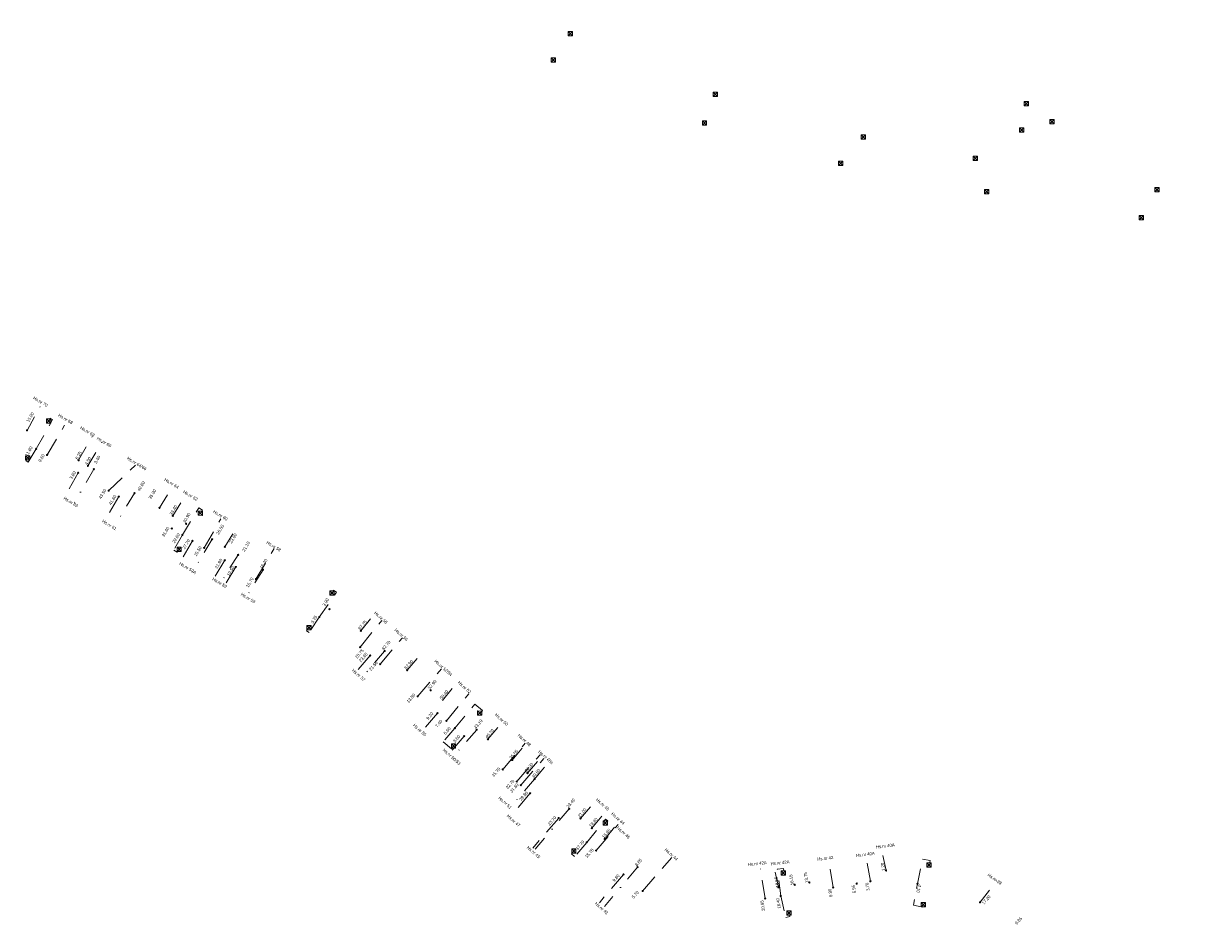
# Model space of a CAD drawing. Header units: inches. Extents: x 0 to 191500, y 0 to 342750.
# Tile 22 of 256: x 185112 to 185303, y 330564 to 330710. Entities that reach past the tile are written whole.
import ezdxf
from ezdxf import colors
from ezdxf.entities.mleader import LeaderData, LeaderLine
from ezdxf.enums import TextEntityAlignment as Align
from ezdxf.math import Vec2, Vec3

# ---------------------------------------------------------------- set-up
doc = ezdxf.new("R2010")
doc.units = ezdxf.units.IN
doc.header["$MEASUREMENT"] = 0
for name, pattern in [('RI-HWA_HUISAANSLUITING', [4.8, 3, -1.8]), ('RI-HWA_KOLKAANSLUITING', [4.3, 2.5, -1.8]), ('RI-VWA_HUISAANSLUITING', [6.1, 2.5, -1.8, 0, -1.8])]:
    doc.linetypes.add(name, pattern=pattern)
doc.layers.get('0').update_dxf_attribs({"lineweight": 20})
for name, color, linetype, lineweight in [('ECW', 150, 'Continuous', 20), ('N-WE-RI-HWA-MAATVOERING-T25', 151, 'Continuous', 20), ('N-WE-RI-HWA_HUISAANSLUITING_PVC_125-G', 150, 'RI-HWA_HUISAANSLUITING', 20), ('N-WE-RI-HWA_HUISAANSLUITING_PVC_160-G', 150, 'RI-HWA_HUISAANSLUITING', 20), ('N-WE-RI-HWA_KOLK-S', 150, 'Continuous', 20), ('N-WE-RI-HWA_KOLKAANSLUITING', 150, 'RI-HWA_KOLKAANSLUITING', 20), ('N-WE-RI-INLAAT', 7, 'Continuous', 20), ('N-WE-RI-VWA-MAATVOERING-T25', 30, 'Continuous', 20), ('N-WE-RI-VWA_HUISAANSLUITING_PVC_125-G', 20, 'RI-VWA_HUISAANSLUITING', 20), ('Tekst algemeen', 7, 'Continuous', 20)]:
    doc.layers.add(name, color=color, linetype=linetype, lineweight=lineweight)
picture_1 = doc.add_image_def('image1.ecw', size_in_pixel=(220000, 285000))

# ---------------------------------------------------------------- blocks, each defined once
blk = doc.blocks.new('A$C2C270354')
h = blk.add_hatch(color=256)
h.dxf.hatch_style = 1
edge = h.paths.add_edge_path()
edge.add_arc((0, 0), 0.1, 0, 360)
blk.add_circle((0, 0), 0.1)

msp = doc.modelspace()

# ---------------------------------------------------------------- linework, layer by layer
at = {"layer": 'N-WE-RI-HWA_HUISAANSLUITING_PVC_125-G'}
for p, q in [((185116.01146, 330640.54547), (185118.85648, 330645.39787)), ((185121.04812, 330637.66935), (185118.89754, 330633.87426)), ((185125.97978, 330634.78275), (185130.33072, 330638.90569)), ((185127.60833, 330633.80407), (185125.39582, 330630.0343)), ((185141.40815, 330625.51099), (185144.14239, 330630.2304)), ((185139.52246, 330626.64421), (185137.51007, 330623.13195)), ((185149.80804, 330620.46303), (185152.76008, 330625.42572)), ((185144.75096, 330623.50211), (185142.92531, 330620.49176)), ((185146.55094, 330622.42041), (185144.76752, 330619.45841)), ((185166.66692, 330609.45979), (185170.14484, 330613.75697)), ((185169.89364, 330606.69378), (185173.49989, 330610.96288)), ((185168.2613, 330608.09305), (185165.95041, 330605.36108)), ((185175.96745, 330601.48716), (185179.79921, 330605.92397)), ((185180.59873, 330597.51712), (185184.24385, 330601.89559)), ((185179.1562, 330598.75369), (185176.69413, 330595.8606)), ((185183.48379, 330595.04398), (185181.05459, 330592.22891)), ((185189.7163, 330589.65869), (185193.369, 330593.92236)), ((185192.65949, 330587.09987), (185196.36722, 330591.41397)), ((185194.16882, 330585.78765), (185191.25611, 330582.32419)), ((185198.77228, 330581.78537), (185194.5868, 330576.92294)), ((185204.8096, 330576.53649), (185208.41806, 330580.74762)), ((185212.35625, 330569.97539), (185217.05792, 330575.40557)), ((185243.17774, 330570.55986), (185242.43906, 330574.84735)), ((185249.19823, 330571.54155), (185248.53563, 330575.46933)), ((185232.17308, 330568.76546), (185231.43199, 330573.55478)), ((185209.26213, 330572.66545), (185205.35871, 330568.06429))]:
    msp.add_line(p, q, dxfattribs=at)
at = {"layer": 'N-WE-RI-HWA_HUISAANSLUITING_PVC_160-G'}
msp.add_line((185191.98029, 330587.69036), (185195.7574, 330592.00579), dxfattribs=at)
at = {"layer": 'N-WE-RI-HWA_KOLK-S'}
for p, q in [((185200.32495, 330709.0955), (185200.32345, 330708.39904)), ((185200.32345, 330708.39904), (185201.0214, 330709.094)), ((185200.32345, 330708.39904), (185201.0199, 330708.39755)), ((185200.32495, 330709.0955), (185201.0199, 330708.39755)), ((185201.0214, 330709.094), (185200.32495, 330709.0955)), ((185201.0199, 330708.39755), (185201.0214, 330709.094)), ((185197.54295, 330704.8365), (185197.54145, 330704.14004)), ((185197.54145, 330704.14004), (185198.2394, 330704.835)), ((185197.54145, 330704.14004), (185198.2379, 330704.13855)), ((185197.54295, 330704.8365), (185198.2379, 330704.13855)), ((185198.2394, 330704.835), (185197.54295, 330704.8365)), ((185198.2379, 330704.13855), (185198.2394, 330704.835)), ((185223.76295, 330699.2895), (185223.76145, 330698.59304)), ((185223.76145, 330698.59304), (185224.4594, 330699.288)), ((185223.76145, 330698.59304), (185224.4579, 330698.59155)), ((185223.76295, 330699.2895), (185224.4579, 330698.59155)), ((185224.4594, 330699.288), (185223.76295, 330699.2895)), ((185224.4579, 330698.59155), (185224.4594, 330699.288)), ((185274.05695, 330697.7685), (185274.05545, 330697.07204)), ((185274.05545, 330697.07204), (185274.7534, 330697.767)), ((185274.05545, 330697.07204), (185274.7519, 330697.07055)), ((185274.05695, 330697.7685), (185274.7519, 330697.07055)), ((185274.7534, 330697.767), (185274.05695, 330697.7685)), ((185274.7519, 330697.07055), (185274.7534, 330697.767)), ((185222.01395, 330694.6475), (185222.01245, 330693.95104)), ((185222.01245, 330693.95104), (185222.7104, 330694.646)), ((185222.01395, 330694.6475), (185222.7089, 330693.94955)), ((185222.7104, 330694.646), (185222.01395, 330694.6475)), ((185222.7089, 330693.94955), (185222.7104, 330694.646)), ((185278.24095, 330694.8275), (185278.23945, 330694.13104)), ((185278.23945, 330694.13104), (185278.9374, 330694.826)), ((185278.24095, 330694.8275), (185278.9359, 330694.12955)), ((185278.9374, 330694.826), (185278.24095, 330694.8275)), ((185278.9359, 330694.12955), (185278.9374, 330694.826)), ((185222.01245, 330693.95104), (185222.7089, 330693.94955)), ((185273.30095, 330693.4775), (185273.29945, 330692.78104)), ((185273.29945, 330692.78104), (185273.9974, 330693.476)), ((185273.29945, 330692.78104), (185273.9959, 330692.77955)), ((185273.30095, 330693.4775), (185273.9959, 330692.77955)), ((185273.9974, 330693.476), (185273.30095, 330693.4775)), ((185273.9959, 330692.77955), (185273.9974, 330693.476)), ((185278.23945, 330694.13104), (185278.9359, 330694.12955)), ((185247.72695, 330692.3785), (185247.72545, 330691.68204)), ((185247.72545, 330691.68204), (185248.4234, 330692.377)), ((185247.72545, 330691.68204), (185248.4219, 330691.68055)), ((185247.72695, 330692.3785), (185248.4219, 330691.68055)), ((185248.4234, 330692.377), (185247.72695, 330692.3785)), ((185248.4219, 330691.68055), (185248.4234, 330692.377)), ((185265.84795, 330688.9135), (185265.84645, 330688.21704)), ((185265.84645, 330688.21704), (185266.5444, 330688.912)), ((185265.84795, 330688.9135), (185266.5429, 330688.21555)), ((185266.5444, 330688.912), (185265.84795, 330688.9135)), ((185266.5429, 330688.21555), (185266.5444, 330688.912)), ((185244.05695, 330688.0965), (185244.05545, 330687.40004)), ((185244.05545, 330687.40004), (185244.7534, 330688.095)), ((185244.05545, 330687.40004), (185244.7519, 330687.39855)), ((185244.05695, 330688.0965), (185244.7519, 330687.39855)), ((185244.7534, 330688.095), (185244.05695, 330688.0965)), ((185244.7519, 330687.39855), (185244.7534, 330688.095)), ((185265.84645, 330688.21704), (185266.5429, 330688.21555)), ((185267.68195, 330683.5165), (185267.68045, 330682.82004)), ((185267.68045, 330682.82004), (185268.3784, 330683.515)), ((185267.68195, 330683.5165), (185268.3769, 330682.81855)), ((185268.3784, 330683.515), (185267.68195, 330683.5165)), ((185268.3769, 330682.81855), (185268.3784, 330683.515)), ((185295.19095, 330683.8625), (185295.18945, 330683.16604)), ((185295.18945, 330683.16604), (185295.8874, 330683.861)), ((185295.18945, 330683.16604), (185295.8859, 330683.16455)), ((185295.19095, 330683.8625), (185295.8859, 330683.16455)), ((185295.8874, 330683.861), (185295.19095, 330683.8625)), ((185295.8859, 330683.16455), (185295.8874, 330683.861)), ((185267.68045, 330682.82004), (185268.3769, 330682.81855)), ((185292.69395, 330679.3125), (185292.69245, 330678.61604)), ((185292.69245, 330678.61604), (185293.3904, 330679.311)), ((185292.69245, 330678.61604), (185293.3889, 330678.61455)), ((185292.69395, 330679.3125), (185293.3889, 330678.61455)), ((185293.3904, 330679.311), (185292.69395, 330679.3125)), ((185293.3889, 330678.61455), (185293.3904, 330679.311)), ((185115.92674, 330646.38764, 2.043), (185115.92525, 330645.69119, 2.043)), ((185115.92525, 330645.69119, 2.043), (185116.6232, 330646.38614, 2.043)), ((185115.92525, 330645.69119, 2.043), (185116.6217, 330645.68969, 2.043)), ((185115.92674, 330646.38764, 2.043), (185116.6217, 330645.68969, 2.043)), ((185116.6232, 330646.38614, 2.043), (185115.92674, 330646.38764, 2.043)), ((185116.6217, 330645.68969, 2.043), (185116.6232, 330646.38614, 2.043)), ((185112.52989, 330640.43527, 2.043), (185112.52839, 330639.73882, 2.043)), ((185112.52839, 330639.73882, 2.043), (185113.22634, 330640.43378, 2.043)), ((185112.52839, 330639.73882, 2.043), (185113.22484, 330639.73732, 2.043)), ((185112.52989, 330640.43527, 2.043), (185113.22484, 330639.73732, 2.043)), ((185113.22634, 330640.43378, 2.043), (185112.52989, 330640.43527, 2.043)), ((185113.22484, 330639.73732, 2.043), (185113.22634, 330640.43378, 2.043)), ((185140.44566, 330631.47667, 1.507), (185140.44417, 330630.78022, 1.507)), ((185140.44417, 330630.78022, 1.507), (185141.14212, 330631.47517, 1.507)), ((185140.44417, 330630.78022, 1.507), (185141.14062, 330630.77872, 1.507)), ((185140.44566, 330631.47667, 1.507), (185141.14062, 330630.77872, 1.507)), ((185141.14212, 330631.47517, 1.507), (185140.44566, 330631.47667, 1.507)), ((185141.14062, 330630.77872, 1.507), (185141.14212, 330631.47517, 1.507)), ((185137.03166, 330625.6412, 1.488), (185137.03016, 330624.94475, 1.488)), ((185137.03016, 330624.94475, 1.488), (185137.72811, 330625.6397, 1.488)), ((185137.03016, 330624.94475, 1.488), (185137.72662, 330624.94325, 1.488)), ((185137.03166, 330625.6412, 1.488), (185137.72662, 330624.94325, 1.488)), ((185137.72811, 330625.6397, 1.488), (185137.03166, 330625.6412, 1.488)), ((185137.72662, 330624.94325, 1.488), (185137.72811, 330625.6397, 1.488)), ((185161.74351, 330618.57516, 1.123), (185161.74201, 330617.87871, 1.123)), ((185161.74201, 330617.87871, 1.123), (185162.43996, 330618.57367, 1.123)), ((185161.74351, 330618.57516, 1.123), (185162.43846, 330617.87721, 1.123)), ((185162.43996, 330618.57367, 1.123), (185161.74351, 330618.57516, 1.123)), ((185162.43846, 330617.87721, 1.123), (185162.43996, 330618.57367, 1.123)), ((185161.74201, 330617.87871, 1.123), (185162.43846, 330617.87721, 1.123)), ((185158.01787, 330612.9324, 1.092), (185158.01638, 330612.23594, 1.092)), ((185158.01638, 330612.23594, 1.092), (185158.71432, 330612.9309, 1.092)), ((185158.01787, 330612.9324, 1.092), (185158.71283, 330612.23445, 1.092)), ((185158.71432, 330612.9309, 1.092), (185158.01787, 330612.9324, 1.092)), ((185158.71283, 330612.23445, 1.092), (185158.71432, 330612.9309, 1.092)), ((185158.01638, 330612.23594, 1.092), (185158.71283, 330612.23445, 1.092)), ((185185.66229, 330599.11098, 0.45), (185185.66079, 330598.41453, 0.45)), ((185185.66079, 330598.41453, 0.45), (185186.35874, 330599.10949, 0.45)), ((185185.66079, 330598.41453, 0.45), (185186.35725, 330598.41303, 0.45)), ((185185.66229, 330599.11098, 0.45), (185186.35725, 330598.41303, 0.45)), ((185186.35874, 330599.10949, 0.45), (185185.66229, 330599.11098, 0.45)), ((185186.35725, 330598.41303, 0.45), (185186.35874, 330599.10949, 0.45)), ((185181.4105, 330593.81108, 0.474), (185181.409, 330593.11463, 0.474)), ((185181.409, 330593.11463, 0.474), (185182.10695, 330593.80958, 0.474)), ((185181.4105, 330593.81108, 0.474), (185182.10546, 330593.11313, 0.474)), ((185182.10695, 330593.80958, 0.474), (185181.4105, 330593.81108, 0.474)), ((185182.10546, 330593.11313, 0.474), (185182.10695, 330593.80958, 0.474)), ((185181.409, 330593.11463, 0.474), (185182.10546, 330593.11313, 0.474)), ((185205.96106, 330581.33545, -0.169), (185205.95957, 330580.639, -0.169)), ((185205.95957, 330580.639, -0.169), (185206.65751, 330581.33396, -0.169)), ((185205.95957, 330580.639, -0.169), (185206.65602, 330580.63751, -0.169)), ((185205.96106, 330581.33545, -0.169), (185206.65602, 330580.63751, -0.169)), ((185206.65751, 330581.33396, -0.169), (185205.96106, 330581.33545, -0.169)), ((185206.65602, 330580.63751, -0.169), (185206.65751, 330581.33396, -0.169)), ((185200.876, 330576.81334, -0.137), (185200.8745, 330576.11688, -0.137)), ((185200.8745, 330576.11688, -0.137), (185201.57245, 330576.81184, -0.137)), ((185200.876, 330576.81334, -0.137), (185201.57096, 330576.11539, -0.137)), ((185201.57245, 330576.81184, -0.137), (185200.876, 330576.81334, -0.137)), ((185201.57096, 330576.11539, -0.137), (185201.57245, 330576.81184, -0.137)), ((185200.8745, 330576.11688, -0.137), (185201.57096, 330576.11539, -0.137)), ((185234.77228, 330573.24104, -65.762), (185234.77079, 330572.54459, -65.762)), ((185234.77079, 330572.54459, -65.762), (185235.46874, 330573.23955, -65.762)), ((185234.77228, 330573.24104, -65.762), (185235.46724, 330572.54309, -65.762)), ((185235.46874, 330573.23955, -65.762), (185234.77228, 330573.24104, -65.762)), ((185235.46724, 330572.54309, -65.762), (185235.46874, 330573.23955, -65.762)), ((185258.34603, 330574.5484, -65.762), (185258.34454, 330573.85195, -65.762)), ((185258.34454, 330573.85195, -65.762), (185259.04249, 330574.54691, -65.762)), ((185258.34454, 330573.85195, -65.762), (185259.04099, 330573.85045, -65.762)), ((185258.34603, 330574.5484, -65.762), (185259.04099, 330573.85045, -65.762)), ((185259.04249, 330574.54691, -65.762), (185258.34603, 330574.5484, -65.762)), ((185259.04099, 330573.85045, -65.762), (185259.04249, 330574.54691, -65.762)), ((185234.77079, 330572.54459, -65.762), (185235.46724, 330572.54309, -65.762)), ((185257.39523, 330568.10138, -65.762), (185257.39373, 330567.40493, -65.762)), ((185257.39373, 330567.40493, -65.762), (185258.09168, 330568.09988, -65.762)), ((185257.39373, 330567.40493, -65.762), (185258.09018, 330567.40343, -65.762)), ((185257.39523, 330568.10138, -65.762), (185258.09018, 330567.40343, -65.762)), ((185258.09168, 330568.09988, -65.762), (185257.39523, 330568.10138, -65.762)), ((185258.09018, 330567.40343, -65.762), (185258.09168, 330568.09988, -65.762)), ((185235.68564, 330566.78722, -65.762), (185235.68414, 330566.09077, -65.762)), ((185235.68414, 330566.09077, -65.762), (185236.38209, 330566.78572, -65.762)), ((185235.68414, 330566.09077, -65.762), (185236.38059, 330566.08927, -65.762)), ((185235.68564, 330566.78722, -65.762), (185236.38059, 330566.08927, -65.762)), ((185236.38209, 330566.78572, -65.762), (185235.68564, 330566.78722, -65.762)), ((185236.38059, 330566.08927, -65.762), (185236.38209, 330566.78572, -65.762))]:
    msp.add_line(p, q, dxfattribs=at)
at = {"layer": 'N-WE-RI-HWA_KOLKAANSLUITING'}
for points in [[(185114.24404, 330641.53994), (185116.90278, 330646.26965), (185116.53259, 330646.49351), (185116.45558, 330646.36933)], [(185114.24404, 330641.53994), (185112.96913, 330639.39509), (185112.57566, 330639.64037), (185112.66236, 330639.77896)], [(185137.89391, 330627.62289), (185140.54967, 330631.9863), (185141.17406, 330631.60627), (185141.0392, 330631.38471)], [(185137.89391, 330627.62289), (185136.50919, 330625.16465), (185137.08072, 330624.80982), (185137.18017, 330624.96778)], [(185160.05076, 330614.30762), (185162.84686, 330618.32973), (185162.36105, 330618.66745), (185162.26636, 330618.53123)], [(185160.05076, 330614.30762), (185158.39193, 330611.83701), (185157.98582, 330612.10968), (185158.10501, 330612.27862)], [(185181.96533, 330596.34563), (185185.21889, 330600.20111), (185186.44433, 330599.16699), (185186.27333, 330598.92882)], [(185181.96533, 330596.34563), (185180.08915, 330594.14147), (185181.45258, 330593.01251), (185181.53239, 330593.10573)], [(185203.30027, 330577.84871), (185206.3513, 330581.62918), (185206.71439, 330581.33135), (185206.58873, 330581.18645)], [(185203.30027, 330577.84871), (185201.34976, 330575.5458), (185200.83778, 330575.97943), (185200.96054, 330576.12609)], [(185256.82128, 330571.11772), (185257.65366, 330575.15057), (185258.87337, 330574.89882), (185258.79641, 330574.56751)], [(185234.68984, 330569.17583), (185234.13806, 330573.49385), (185235.15393, 330573.61984), (185235.20039, 330573.23189)], [(185234.68984, 330569.17583), (185235.50512, 330565.67823), (185236.16371, 330565.83175), (185236.12504, 330566.06629)]]:
    msp.add_lwpolyline(points, dxfattribs=at)
at = {"layer": 'N-WE-RI-HWA_KOLKAANSLUITING', "flags": 128}
msp.add_lwpolyline([(185257.70045, 330567.3853), (185257.69566, 330567.33856), (185256.18988, 330567.69807), (185256.82128, 330571.11772)], dxfattribs=at)
at = {"layer": 'N-WE-RI-VWA_HUISAANSLUITING_PVC_125-G'}
for p, q in [((185112.76908, 330644.53578), (185115.14543, 330648.79524)), ((185121.11294, 330639.68785), (185123.36657, 330643.66175)), ((185122.62608, 330638.80869), (185124.95391, 330642.77977)), ((185123.57719, 330638.25608), (185120.4597, 330632.84812)), ((185130.15825, 330634.37721), (185126.99964, 330629.14157)), ((185134.19529, 330631.97048), (185136.39732, 330635.53665)), ((185136.34264, 330630.6903), (185138.44621, 330634.1111)), ((185144.76028, 330625.672), (185146.78547, 330628.95504)), ((185142.69882, 330626.90097), (185139.74792, 330621.97617)), ((185146.90764, 330624.39182), (185144.09121, 330619.87065)), ((185150.94467, 330621.98508), (185148.20697, 330617.48924)), ((185166.76885, 330612.10175), (185169.00325, 330614.84776)), ((185170.60739, 330608.82026), (185166.88052, 330604.42114)), ((185174.25589, 330605.70123), (185176.85011, 330608.74738)), ((185179.95669, 330600.82774), (185182.55013, 330603.91936)), ((185185.50547, 330596.0842), (185181.62861, 330591.59286)), ((185187.32972, 330594.52469), (185189.80587, 330597.44804)), ((185191.24427, 330591.17822), (185193.50496, 330593.79901)), ((185193.71461, 330589.06637), (185196.00762, 330591.72806)), ((185194.85477, 330588.09168), (185197.11257, 330590.78531)), ((185194.85477, 330588.09168), (185190.97925, 330583.56543)), ((185202.30381, 330581.72365), (185204.73302, 330584.56505)), ((185200.47956, 330583.28316), (185194.99323, 330576.74579)), ((185204.12807, 330580.16413), (185206.45196, 330582.90726)), ((185206.21836, 330578.37718), (185208.53791, 330581.21466)), ((185251.72427, 330573.28448), (185250.94948, 330576.98637)), ((185211.5391, 330573.82859), (185206.17738, 330567.46154)), ((185234.30613, 330570.57395), (185233.63172, 330573.87781)), ((185266.93708, 330568.15662), (185269.69099, 330571.67195))]:
    msp.add_line(p, q, dxfattribs=at)

# ---------------------------------------------------------------- block references
at = {"layer": 'N-WE-RI-INLAAT', "rotation": 0.06357443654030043}
for p in [(185112.76908, 330644.53578), (185114.24986, 330641.53662, 67.80082), (185116.01146, 330640.54547), (185121.11294, 330639.68785), (185121.04812, 330637.66935), (185122.62608, 330638.80869), (185123.57719, 330638.25608), (185125.97978, 330634.78275), (185127.60833, 330633.80407), (185130.15825, 330634.37721), (185134.19529, 330631.97048), (185136.34264, 330630.6903), (185136.17965, 330628.65309), (185138.49, 330629.41012), (185137.89391, 330627.62289), (185139.52246, 330626.64421), (185142.69882, 330626.90097), (185141.40815, 330625.51099), (185144.76028, 330625.672), (185146.90764, 330624.39182), (185144.75096, 330623.50211), (185146.55094, 330622.42041), (185149.80804, 330620.46303), (185150.94467, 330621.98508), (185161.68146, 330615.58419), (185160.05076, 330614.30762), (185166.76885, 330612.10175), (185166.66692, 330609.45979), (185170.60739, 330608.82026), (185168.2613, 330608.09305), (185169.89364, 330606.69378), (185174.25589, 330605.70123), (185175.96745, 330601.48716), (185178.05643, 330602.45223), (185179.1562, 330598.75369), (185180.59873, 330597.51712), (185181.96533, 330596.34563), (185185.50547, 330596.0842), (185183.48379, 330595.04398), (185187.32972, 330594.52469), (185191.24427, 330591.17822), (185189.7163, 330589.65869), (185193.71461, 330589.06637), (185194.85477, 330588.09168), (185191.98029, 330587.69036), (185192.65949, 330587.09987), (185194.16882, 330585.78765), (185200.47956, 330583.28316), (185198.77228, 330581.78537), (185202.30381, 330581.72365), (185204.12807, 330580.16413), (185206.21836, 330578.37718), (185203.30027, 330577.84871), (185204.8096, 330576.53649), (185209.26213, 330572.66545), (185211.5391, 330573.82859), (185251.72427, 330573.28448), (185236.95206, 330570.9857), (185239.32352, 330571.35474), (185246.97756, 330571.17945), (185249.19823, 330571.54155), (185256.82128, 330571.11772), (185212.35625, 330569.97539), (185234.30613, 330570.57395), (185234.68984, 330569.17583), (185243.17774, 330570.55986), (185232.17308, 330568.76546), (185266.93708, 330568.15662)]:
    msp.add_blockref('A$C2C270354', p, dxfattribs=at)

# ---------------------------------------------------------------- texts
at = {"layer": 'N-WE-RI-HWA-MAATVOERING-T25'}
for s, rotation, p in [('11.80', 60.2720837, (185112.98259, 330640.19401)), ('9.60', 60.2720837, (185115.12569, 330639.26822)), ('3.80', 60.2720837, (185120.17742, 330636.49209)), ('43.50', 58.9960124, (185124.87839, 330633.29386)), ('41.60', 58.9960124, (185126.50693, 330632.31517)), ('31.60', 58.9960124, (185135.07825, 330627.1642)), ('29.60', 58.9960124, (185136.79251, 330626.134)), ('27.70', 58.9960124, (185138.42106, 330625.15532)), ('25.50', 58.9960124, (185140.30675, 330624.0221)), ('21.60', 58.9960124, (185143.64956, 330622.01322)), ('19.50', 58.9960124, (185145.60131, 330620.8221)), ('15.70', 58.9960124, (185148.70664, 330618.97414)), ('3.75', 58.9960124, (185159.19575, 330613.14437)), ('25.75', 49.3960329, (185166.27718, 330607.45515)), ('23.65', 49.3960329, (185166.90515, 330606.87857)), ('21.50', 49.3960329, (185168.53749, 330605.4793)), ('13.50', 49.3960329, (185174.6113, 330600.27268)), ('9.30', 49.3960329, (185177.80005, 330597.53921)), ('7.40', 49.3960329, (185179.24258, 330596.30264)), ('5.60', 49.3960329, (185180.60919, 330595.13115)), ('3.60', 49.3960329, (185182.12764, 330593.8295)), ('35.70', 48.9961314, (185188.37473, 330588.29601)), ('32.70', 48.9961314, (185190.63872, 330586.32768)), ('31.80', 48.9961314, (185191.31792, 330585.73718)), ('29.80', 48.9961314, (185192.82725, 330584.42496)), ('23.70', 48.9961314, (185197.43071, 330580.42269)), ('17.70', 48.9961314, (185201.9587, 330576.48603)), ('15.70', 48.9961314, (185203.46803, 330575.17381)), ('9.80', 48.9961314, (185207.92056, 330571.30276)), ('18.55', 98.8451584, (185234.58061, 330570.61667)), ('5.95', 99.2610501, (185247.01051, 330569.69479)), ('3.70', 99.2610501, (185249.23118, 330570.05689)), ('4.10', 255.6049776, (185256.82128, 330571.11772)), ('5.70', 48.9961314, (185211.01469, 330568.61271)), ('9.80', 99.2610501, (185243.21069, 330569.0752)), ('20.95', 99.2610501, (185232.30105, 330566.82764)), ('18.40', 99.2610501, (185234.8535, 330567.18249))]:
    msp.add_text(s, height=0.5, rotation=rotation, dxfattribs=at).set_placement(p, align=Align.BOTTOM_LEFT)
at = {"layer": 'N-WE-RI-VWA-MAATVOERING-T25'}
for s, rotation, p in [('15.90', 59.8426743, (185113.19566, 330645.72108)), ('6.25', 59.8426743, (185121.11294, 330639.68785)), ('4.50', 59.8426743, (185122.62608, 330638.80869)), ('3.40', 59.8426743, (185124.12503, 330639.01598)), ('40.60', 59.198094, (185131.13121, 330634.5411)), ('35.90', 59.198094, (185132.94702, 330633.25012, 70.633)), ('33.40', 59.198094, (185136.34264, 330630.6903)), ('30.90', 59.198094, (185138.49, 330629.41012)), ('26.00', 59.198094, (185143.90562, 330627.52685)), ('23.60', 59.198094, (185146.00585, 330626.10147)), ('21.10', 59.198094, (185148.09596, 330624.78537)), ('16.40', 59.198094, (185150.94467, 330621.98508)), ('3.90', 59.198094, (185161.07621, 330615.93824)), ('67.75', 49.4735557, (185166.76885, 330612.10175)), ('62.70', 49.4735557, (185170.60739, 330608.82026)), ('57.90', 49.4735557, (185174.25589, 330605.70123)), ('52.90', 49.4735557, (185178.05643, 330602.45223)), ('50.40', 49.4735557, (185179.95669, 330600.82774)), ('43.10', 49.4735557, (185185.50547, 330596.0842)), ('40.70', 49.4735557, (185187.32972, 330594.52469)), ('35.55', 49.4735557, (185191.24427, 330591.17822)), ('32.30', 49.4735557, (185193.71461, 330589.06637)), ('30.80', 49.4735557, (185194.85477, 330588.09168)), ('23.40', 49.4735557, (185200.47956, 330583.28316)), ('21.00', 49.4735557, (185202.30381, 330581.72365)), ('18.60', 49.4735557, (185204.12807, 330580.16413)), ('15.85', 49.4735557, (185206.21836, 330578.37718)), ('8.85', 49.4735557, (185211.5391, 330573.82859)), ('13.75', 98.8451584, (185239.32352, 330571.35474)), ('1.20', 98.8451584, (185251.72427, 330573.28448)), ('18.55', 98.8451584, (185234.58061, 330570.61667)), ('16.15', 98.8451584, (185236.95206, 330570.9857)), ('17.20', 48.4441242, (185267.66214, 330567.6339)), ('9.85', 48.4441242, (185273.01567, 330564.39838))]:
    msp.add_text(s, height=0.5, rotation=rotation, dxfattribs=at).set_placement(p, align=Align.BOTTOM_LEFT)
at = {"layer": 'Tekst algemeen', "char_height": 0.5, "attachment_point": 1}
for s, insert, rotation in [('Hs.nr 70', (185113.947, 330650.07269), 328.6412732), ('Hs.nr 68', (185118.00223, 330647.28441), 328.6412732), ('Hs.nr 68', (185121.55761, 330645.2458), 328.6412732), ('Hs.nr 66', (185124.247, 330643.53174), 328.6412732), ('Hs.nr 64/66', (185129.11813, 330640.29833), 328.6412732), ('Hs.nr 64', (185135.16199, 330636.84395), 328.6412732), ('Hs.nr 63', (185118.87246, 330633.83), 328.6412732), ('Hs.nr 62', (185138.2108, 330634.87335), 328.6412732), ('Hs.nr 61', (185125.10125, 330630.12329), 328.6412732), ('Hs.nr 60', (185143.0614, 330631.66845), 328.6412732), ('Hs.nr 58', (185151.68184, 330626.67272), 328.6412732), ('Hs.nr 59A', (185137.58434, 330623.26157), 328.6412732), ('Hs.nr 59', (185142.94201, 330620.76093), 328.6412732), ('Hs.nr 59', (185147.54876, 330618.29075), 328.6412732), ('Hs.nr 56', (185169.18981, 330615.288), 318.4200359), ('Hs.nr 54', (185172.49137, 330612.5042), 318.4200359), ('Hs.nr 52/54', (185178.95027, 330607.46776), 318.4200359), ('Hs.nr 57', (185165.59289, 330605.98298), 318.4200359), ('Hs.nr 52', (185182.72739, 330604.00139), 318.4200359), ('Hs.nr 50', (185188.72338, 330598.78021), 318.4200359), ('Hs.nr 55', (185175.49422, 330597.09161), 318.4200359), ('Hs.nr 48', (185192.40759, 330595.44145), 318.4200359), ('Hs.nr 50/53', (185180.29533, 330593.0751), 318.4200359), ('Hs.nr 46a', (185195.73179, 330592.81348), 318.4200359), ('Hs.nr 51', (185189.29538, 330585.30366), 318.4200359), ('Hs.nr 46', (185205.07, 330585.05098), 318.4200359), ('Hs.nr 47', (185190.65474, 330582.42615), 318.4200359), ('Hs.nr 44', (185207.54646, 330582.75679), 318.4200359), ('Hs.nr 46', (185208.42492, 330580.49625), 318.4200359), ('Hs.nr 45', (185193.88007, 330577.31466), 318.4200359), ('Hs.nr 44', (185216.17701, 330576.95542), 318.4200359), ('Hs.nr 40A', (185250.0525, 330577.33376), 6.669967), ('Hs.nr 42A', (185229.34681, 330574.48835), 6.669967), ('Hs.nr 42A', (185233.03033, 330574.61982), 6.669967), ('Hs.nr 42', (185240.57855, 330575.36605), 6.669967), ('Hs.nr 40A', (185246.82848, 330575.97487), 6.669967), ('Hs.nr 38', (185268.38701, 330572.85978), 324.6705786), ('Hs.nr 43', (185204.89704, 330568.2285), 318.4200359)]:
    msp.add_mtext_dynamic_manual_height_columns(s, width=29.1708363, gutter_width=12.5, heights=[0], dxfattribs=dict(at, insert=insert, rotation=rotation))

# ---------------------------------------------------------------- pictures from other files: only their frames are drawn
at = {"layer": 'ECW'}
image = msp.add_image(picture_1, insert=(180500, 328500), size_in_units=(11000, 14250), dxfattribs=at)
image.dxf.flags = 7

# ---------------------------------------------------------------- leaders
at = {"layer": 'Tekst algemeen'}
ml = msp.add_multileader_mtext('Standard', dxfattribs=at)
ml.set_content('Grindkoffer', color=256)
ml.set_leader_properties()
ml.build(insert=Vec2(0, 0))
ml.multileader.update_dxf_attribs({"text_right_attachment_type": 6, "dogleg_length": 0.2, "arrow_head_size": 5})
ctx = ml.context
ctx.base_point, ctx.char_height, ctx.arrow_head_size, ctx.landing_gap_size, ctx.plane_origin, ctx.plane_x_axis, ctx.plane_y_axis = Vec3(185789.34017, 332982.33236), 0.5, 5, 0.2, Vec3(185787.00548, 332984.05412), Vec3(0.995206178, 0.097799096), Vec3(-0.097799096, 0.995206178)
ctx.right_attachment = 6
notes = []
notes.append((ctx, [(0, (0, 0, 0), (0, 0), (1, 0), 1, [])]))
ctx.mtext.insert, ctx.mtext.text_direction, ctx.mtext.rotation, ctx.mtext.flow_direction = Vec3(185789.51476, 332982.60072), Vec3(0.995206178, 0.097799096), 0.097955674, 5
for ctx, leaders in notes:
    for number, flags, end, landing, length, lines in leaders:
        leader = LeaderData()
        leader.index, (leader.has_last_leader_line, leader.has_dogleg_vector, leader.attachment_direction) = number, flags
        leader.last_leader_point, leader.dogleg_vector, leader.dogleg_length = Vec3(end), Vec3(landing), length
        for number, points, colour, breaks in lines:
            line = LeaderLine()
            line.index, line.vertices, line.color, line.breaks = number, Vec3.list(points), colors.encode_raw_color(colour), breaks
            leader.lines.append(line)
        ctx.leaders.append(leader)

doc.saveas('drawing.dxf')
